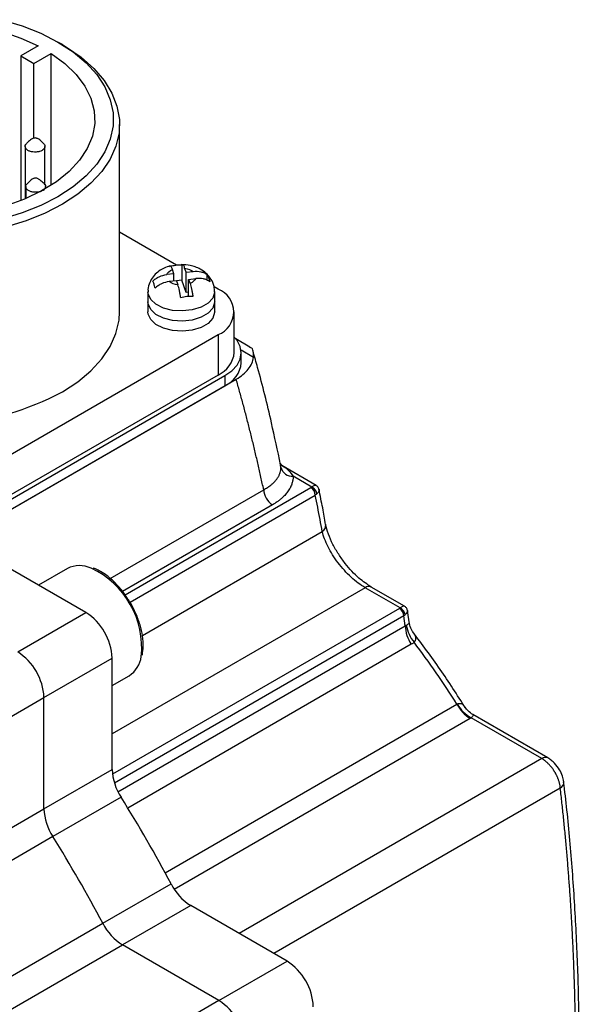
# Model space of a CAD drawing. Header units: millimetres. Extents: x 0 to 1118, y 0 to 864.
# Tile 32 of 33: x 884 to 930, y 675 to 755. Entities that reach past the tile are written whole.
import ezdxf

# ---------------------------------------------------------------- set-up
doc = ezdxf.new("R2010")
doc.units = ezdxf.units.MM
doc.header["$LTSCALE"] = 4

msp = doc.modelspace()

# ---------------------------------------------------------------- linework, layer by layer
for p, q in [((885.899, 752.886), (884.499, 752.078)), ((887.86, 752.995), (887.506, 753.199)), ((884.499, 752.078), (885.56, 751.465)), ((884.499, 752.078), (884.499, 740.388)), ((885.56, 751.465), (886.96, 752.273)), ((886.96, 741.636), (886.96, 752.273)), ((885.56, 745.441), (885.56, 751.465)), ((892.486, 731.4), (892.486, 746.546)), ((884.854, 744.772), (884.854, 740.534)), ((886.454, 741.672), (886.454, 744.772)), ((884.898, 741.527), (884.898, 740.552)), ((886.498, 741.353), (886.498, 741.527)), ((897.076, 735.181), (892.486, 737.831)), ((897.516, 735.191), (897.516, 733.955)), ((896.885, 734.483), (896.306, 734.415)), ((896.885, 734.483), (896.767, 734.817)), ((896.885, 733.894), (896.885, 734.483)), ((897.865, 734.598), (897.747, 734.932)), ((897.865, 734.598), (898.444, 734.666)), ((897.865, 732.965), (897.865, 734.598)), ((899.58, 733.939), (899.58, 734.403)), ((899.638, 734.345), (899.625, 734.36)), ((897.085, 733.917), (896.506, 733.849)), ((897.085, 733.917), (897.202, 733.583)), ((897.516, 733.955), (897.089, 733.905)), ((897.865, 732.965), (897.516, 733.955)), ((898.065, 734.032), (898.644, 734.1)), ((898.065, 732.638), (898.065, 734.032)), ((898.065, 734.032), (898.182, 733.698)), ((894.775, 733.033), (894.775, 732.216)), ((898.065, 732.988), (897.865, 732.965)), ((900.445, 733.237), (900.13, 733.418)), ((900.175, 732.216), (900.175, 733.033)), ((894.775, 732.216), (894.775, 731.4)), ((900.175, 731.4), (900.175, 732.216)), ((901.763, 728.133), (901.763, 731.4)), ((879.868, 717.684), (900.445, 729.563)), ((900.445, 729.563), (900.445, 726.297)), ((903.026, 728.565), (901.875, 729.229)), ((903.311, 727.724), (902.314, 728.299)), ((902.328, 727.276), (902.328, 728.093)), ((900.445, 726.297), (879.868, 714.418)), ((880.221, 714.255), (901.01, 726.256)), ((880.221, 713.438), (901.915, 725.962)), ((901.01, 726.256), (901.01, 725.439)), ((880.221, 713.438), (901.01, 725.439)), ((889.767, 707.112), (866.544, 720.518)), ((905.596, 718.999), (905.495, 719.15)), ((905.533, 718.813), (905.492, 719.055)), ((908.371, 717.388), (905.605, 718.984)), ((908.025, 717.249), (906.521, 718.117)), ((891.713, 709.865), (904.138, 717.038)), ((892.937, 708.531), (907.958, 717.202)), ((893.334, 707.943), (908.312, 716.59)), ((904.845, 715.813), (892.729, 708.819)), ((894.333, 705.254), (908.879, 713.651)), ((888.269, 710.664), (885.941, 709.32)), ((912.34, 709.118), (891.889, 697.311)), ((915.164, 707.488), (912.34, 709.118)), ((915.519, 707.621), (912.84, 709.167)), ((915.109, 707.45), (891.913, 694.059)), ((915.917, 706.209), (915.763, 707.262)), ((884.252, 703.928), (889.767, 707.112)), ((915.463, 706.838), (892.073, 693.335)), ((915.588, 706.049), (915.463, 706.838)), ((892.355, 692.637), (915.588, 706.049)), ((916.069, 704.544), (893.149, 691.313)), ((886.373, 700.253), (891.889, 703.437)), ((891.889, 694.439), (891.889, 703.437)), ((891.889, 701.207), (893.269, 702.004)), ((811.42, 656.984), (886.373, 700.253)), ((886.373, 691.255), (886.373, 700.253)), ((896.163, 686.093), (919.764, 699.718)), ((920.827, 698.548), (896.913, 684.743)), ((926.618, 695.316), (920.92, 698.605)), ((927.118, 695.365), (921.042, 698.873)), ((926.618, 695.316), (902.143, 681.187)), ((886.373, 691.255), (891.889, 694.439)), ((928.123, 692.919), (904.972, 679.554)), ((892.606, 692.189), (887.091, 689.005)), ((817.553, 651.526), (886.373, 691.255)), ((887.091, 689.005), (818.78, 649.57)), ((891.133, 682.003), (896.648, 685.187)), ((898.239, 683.441), (892.723, 680.257)), ((906.031, 678.942), (898.239, 683.441)), ((822.822, 642.568), (891.133, 682.003)), ((823.903, 640.528), (892.723, 680.257)), ((900.515, 675.758), (892.723, 680.257)), ((900.515, 675.758), (906.031, 678.942)), ((900.515, 675.758), (825.562, 632.489))]:
    msp.add_line(p, q)
at = {"flags": 128}
for points in [[(882.965, 755.009), (884.601, 754.513), (886.122, 753.908), (887.505, 753.2), (888.73, 752.402), (889.779, 751.524), (890.638, 750.58), (891.293, 749.582), (891.735, 748.547), (891.958, 747.488), (891.958, 746.421), (891.735, 745.363), (891.293, 744.327), (890.638, 743.33), (889.779, 742.385), (888.73, 741.508), (887.505, 740.709)], [(882.982, 754.044), (884.505, 753.519), (885.899, 752.886)], [(887.86, 752.995), (888.184, 752.802), (889.385, 751.973), (890.408, 751.068), (891.238, 750.099), (891.864, 749.081), (892.276, 748.027), (892.47, 746.952), (892.443, 745.871), (892.194, 744.8), (891.727, 743.754), (891.049, 742.746), (890.17, 741.792), (889.101, 740.905), (887.858, 740.097)], [(886.96, 752.273), (888.057, 751.469), (888.966, 750.589), (889.672, 749.65), (890.164, 748.666), (890.433, 747.654), (890.474, 746.63), (890.288, 745.612), (889.877, 744.615), (889.249, 743.658), (888.412, 742.755), (887.382, 741.921), (886.175, 741.17), (884.811, 740.516), (883.313, 739.967)], [(887.505, 740.709), (886.122, 740.002), (884.601, 739.396), (882.965, 738.9)], [(887.858, 740.097), (886.458, 739.379), (884.921, 738.762), (883.269, 738.255)], [(900.175, 733.034), (900.173, 732.974), (900.023, 732.518), (899.647, 732.107), (899.078, 731.779), (898.367, 731.562), (897.576, 731.475), (896.776, 731.527), (896.038, 731.713), (895.428, 732.016), (895, 732.409), (894.792, 732.858), (894.775, 733.032)], [(900.175, 732.216), (900.173, 732.158), (900.023, 731.701), (899.647, 731.291), (899.078, 730.962), (898.367, 730.745), (897.576, 730.659), (896.776, 730.711), (896.038, 730.896), (895.428, 731.199), (895, 731.593), (894.792, 732.042), (894.775, 732.216)], [(900.175, 732.216), (900.173, 732.158), (900.023, 731.701), (899.647, 731.291), (899.078, 730.962), (898.367, 730.745), (897.576, 730.659), (896.776, 730.711), (896.038, 730.896), (895.428, 731.199), (895, 731.593), (894.792, 732.042), (894.775, 732.216)], [(887.858, 724.95), (889.101, 725.758), (890.17, 726.645), (891.049, 727.599), (891.727, 728.607), (892.194, 729.653), (892.443, 730.724), (892.486, 731.4)], [(900.175, 731.4), (900.173, 731.341), (900.023, 730.885), (899.647, 730.474), (899.078, 730.146), (898.367, 729.928), (897.576, 729.842), (896.776, 729.894), (896.038, 730.08), (895.428, 730.383), (895, 730.776), (894.792, 731.225), (894.775, 731.4)], [(901.01, 726.256), (901.57, 726.649), (901.986, 727.099), (902.242, 727.586), (902.328, 728.093), (902.242, 728.599), (901.986, 729.087), (901.763, 729.354)]]:
    msp.add_lwpolyline(points, dxfattribs=at)
for centre, radius, start, end in [((899.747, 731.4), 1.965, 290.78342, 69.21658), ((899.511, 728.358), 2.263, 294.37466, 354.3052), ((900.076, 727.501), 2.263, 294.37466, 354.3052), ((877.457, 744.197), 21.877, 273.54548, 298.38702), ((906.458, 719.077), 0.962, 195.89421, 273.7898), ((905.673, 717.108), 1.537, 182.60548, 237.39452), ((907.544, 716.555), 0.768, 2.60548, 57.39452), ((907.779, 716.63), 0.666, 5.93251, 68.35616), ((908.538, 714.171), 0.621, 303.23098, 5.66514), ((889.262, 708.704), 2.197, 65.03475, 116.86209), ((887.186, 704.273), 7.091, 354.13779, 64.93486), ((912.634, 708.709), 0.503, 66.06086, 125.653), ((914.695, 706.803), 0.768, 2.60548, 57.39452), ((914.892, 706.863), 0.681, 5.01002, 66.49659), ((887.283, 703.228), 4.61, 2.60548, 57.39452), ((918.527, 706.159), 2.941, 182.14981, 213.30841), ((918.338, 706.489), 2.699, 188.60256, 221.17742), ((881.768, 700.044), 4.61, 2.60548, 57.39452), ((892.031, 703.859), 2.23, 303.72281, 352.02289), ((922.392, 701.039), 2.941, 206.69085, 237.85189), ((922.309, 701.11), 2.864, 208.7944, 240.9896), ((926.911, 694.911), 0.5, 65.40532, 125.83242), ((896.294, 694.604), 4.409, 182.14223, 213.22126), ((927.824, 693.422), 0.586, 300.7157, 2.07503), ((797.269, 632.478), 112.492, 27.94074, 32.05926), ((890.779, 691.42), 4.409, 182.14223, 213.22126), ((791.753, 629.294), 112.492, 27.94074, 32.05926), ((900.584, 687.173), 4.408, 206.77801, 237.85948), ((895.069, 683.989), 4.408, 206.77801, 237.85948), ((903.546, 675.059), 4.61, 2.60548, 57.39452), ((898.031, 671.875), 4.61, 2.60548, 57.39452)]:
    msp.add_arc(centre, radius, start, end)
for points, knots in [([(886.338, 745.007), (886.242, 745.104), (886.099, 745.25), (885.891, 745.391), (885.76, 745.44), (885.664, 745.455), (885.567, 745.447), (885.433, 745.404), (885.214, 745.261), (885.067, 745.108), (884.966, 745.003)], [0, 0, 0, 0, 0.25922, 0.387208, 0.442361, 0.493441, 0.544038, 0.598176, 0.725702, 1, 1, 1, 1]), ([(886.334, 745.003), (886.36, 744.979), (886.435, 744.911), (886.467, 744.775), (886.426, 744.62), (886.323, 744.511), (886.185, 744.421), (886.014, 744.35), (885.755, 744.305), (885.482, 744.312), (885.228, 744.371), (885.022, 744.475), (884.886, 744.612), (884.841, 744.767), (884.869, 744.904), (884.943, 744.974), (884.97, 744.999)], [0, 0, 0, 0, 0.0443075, 0.124706, 0.2051048, 0.2855036, 0.3140521, 0.3911407, 0.4715395, 0.5519381, 0.6323365, 0.7127347, 0.7931334, 0.8735319, 0.9539308, 1, 1, 1, 1]), ([(886.382, 741.762), (886.286, 741.859), (886.143, 742.004), (885.935, 742.146), (885.804, 742.195), (885.708, 742.21), (885.611, 742.202), (885.477, 742.159), (885.258, 742.016), (885.111, 741.862), (885.01, 741.758)], [0, 0, 0, 0, 0.25922, 0.387208, 0.442361, 0.493441, 0.544038, 0.598176, 0.725702, 1, 1, 1, 1]), ([(886.378, 741.758), (886.404, 741.734), (886.479, 741.665), (886.511, 741.53), (886.47, 741.375), (886.367, 741.266), (886.229, 741.176), (886.058, 741.105), (885.799, 741.06), (885.526, 741.067), (885.272, 741.126), (885.066, 741.23), (884.93, 741.367), (884.885, 741.522), (884.913, 741.659), (884.987, 741.729), (885.014, 741.754)], [0, 0, 0, 0, 0.044307, 0.124706, 0.205105, 0.285504, 0.314052, 0.391141, 0.47154, 0.551938, 0.632337, 0.712735, 0.793133, 0.873532, 0.953931, 1, 1, 1, 1]), ([(896.572, 735.104), (896.529, 735.093), (896.325, 735.041), (895.979, 734.893), (895.553, 734.624), (895.176, 734.251), (894.903, 733.773), (894.765, 733.344), (894.789, 733.093), (894.795, 733.033)], [0, 0, 0, 0, 0.044588, 0.20783, 0.377148, 0.557727, 0.744618, 0.938726, 1, 1, 1, 1]), ([(896.536, 735.076), (896.697, 735.127), (896.861, 735.161), (897.191, 735.2), (897.355, 735.204), (897.516, 735.191)], [0, 0, 0, 0, 0.5, 0.5, 1, 1, 1, 1]), ([(896.767, 734.817), (896.747, 734.869), (896.692, 735.014), (896.623, 735.122), (896.586, 735.098), (896.576, 735.092)], [0, 0, 0, 0, 0.290738, 0.810113, 1, 1, 1, 1]), ([(899.625, 734.36), (899.583, 734.414), (899.42, 734.621), (899.063, 734.841), (898.623, 735.041), (898.109, 735.189), (897.72, 735.211), (897.475, 735.225)], [0, 0, 0, 0, 0.0873881, 0.337927, 0.5258149, 0.7011426, 1, 1, 1, 1]), ([(897.568, 735.204), (897.578, 735.209), (897.614, 735.227), (897.679, 735.112), (897.73, 734.977), (897.747, 734.932)], [0, 0, 0, 0, 0.192931, 0.728702, 1, 1, 1, 1]), ([(895.17, 733.885), (895.243, 733.958), (895.323, 734.024), (895.496, 734.144), (895.59, 734.197), (895.882, 734.332), (896.093, 734.39), (896.306, 734.415)], [0, 0, 0, 0, 0.25, 0.25, 0.5, 0.5, 1, 1, 1, 1]), ([(898.444, 734.666), (898.657, 734.691), (898.868, 734.683), (899.159, 734.617), (899.253, 734.586), (899.427, 734.507), (899.507, 734.459), (899.58, 734.403)], [0, 0, 0, 0, 0.5, 0.5, 0.75, 0.75, 1, 1, 1, 1]), ([(899.58, 734.403), (899.613, 734.342), (899.646, 734.262), (899.713, 734.073), (899.746, 733.962), (899.779, 733.837)], [0, 0, 0, 0, 0.5, 0.5, 1, 1, 1, 1]), ([(900.155, 733.033), (900.153, 733.174), (900.148, 733.535), (899.953, 734.001), (899.722, 734.253), (899.638, 734.345)], [0, 0, 0, 0, 0.290518, 0.74132, 1, 1, 1, 1]), ([(895.37, 733.319), (895.337, 733.444), (895.304, 733.553), (895.237, 733.742), (895.203, 733.823), (895.17, 733.885)], [0, 0, 0, 0, 0.5, 0.5, 1, 1, 1, 1]), ([(896.506, 733.849), (896.293, 733.824), (896.082, 733.766), (895.791, 733.632), (895.697, 733.579), (895.523, 733.459), (895.443, 733.392), (895.37, 733.319)], [0, 0, 0, 0, 0.5, 0.5, 0.75, 0.75, 1, 1, 1, 1]), ([(897.434, 732.531), (897.419, 732.637), (897.403, 732.74), (897.367, 732.939), (897.348, 733.036), (897.289, 733.306), (897.246, 733.46), (897.202, 733.583)], [0, 0, 0, 0, 0.25, 0.25, 0.5, 0.5, 1, 1, 1, 1]), ([(898.182, 733.698), (898.226, 733.575), (898.269, 733.42), (898.328, 733.152), (898.347, 733.056), (898.383, 732.856), (898.399, 732.753), (898.414, 732.646)], [0, 0, 0, 0, 0.5, 0.5, 0.75, 0.75, 1, 1, 1, 1]), ([(899.779, 733.837), (899.706, 733.893), (899.626, 733.941), (899.453, 734.02), (899.359, 734.051), (899.067, 734.117), (898.856, 734.125), (898.644, 734.1)], [0, 0, 0, 0, 0.25, 0.25, 0.5, 0.5, 1, 1, 1, 1]), ([(898.414, 732.646), (898.253, 732.659), (898.089, 732.654), (897.758, 732.615), (897.595, 732.581), (897.434, 732.531)], [0, 0, 0, 0, 0.5, 0.5, 1, 1, 1, 1]), ([(903.311, 727.724), (903.312, 727.899), (903.313, 728.25), (903.21, 728.503), (903.037, 728.526), (903.001, 728.531)], [0, 0, 0, 0, 0.442311, 0.882588, 1, 1, 1, 1]), ([(905.503, 719.057), (905.263, 720.188), (904.697, 722.85), (903.946, 725.895), (903.401, 727.778), (903.277, 728.209)], [0, 0, 0, 0, 0.363162, 0.854487, 1, 1, 1, 1]), ([(901.915, 725.962), (902.12, 726.08), (902.303, 726.206), (902.628, 726.476), (902.772, 726.62), (903.132, 727.074), (903.273, 727.391), (903.311, 727.724)], [0, 0, 0, 0, 0.25, 0.25, 0.5, 0.5, 1, 1, 1, 1]), ([(904.138, 717.038), (904.065, 717.376), (903.918, 718.053), (903.69, 719.061), (903.456, 720.063), (903.215, 721.06), (902.968, 722.052), (902.715, 723.038), (902.455, 724.018), (902.189, 724.993), (902.007, 725.639), (901.915, 725.962)], [0, 0, 0, 0, 0.111133, 0.22225, 0.333354, 0.444452, 0.555548, 0.666646, 0.77775, 0.888867, 1, 1, 1, 1]), ([(904.138, 717.038), (904.19, 717.066), (904.293, 717.122), (904.435, 717.208), (904.564, 717.294), (904.68, 717.379), (904.784, 717.462), (904.878, 717.543), (904.961, 717.622), (905.035, 717.698), (905.1, 717.77), (905.192, 717.882), (905.3, 718.037), (905.405, 718.236), (905.477, 718.432), (905.522, 718.624), (905.529, 718.751), (905.533, 718.813)], [0, 0, 0, 0, 0.061626, 0.120667, 0.177123, 0.230992, 0.282274, 0.33097, 0.377079, 0.4206, 0.461534, 0.499881, 0.607214, 0.710882, 0.810894, 0.907263, 1, 1, 1, 1]), ([(905.6, 718.977), (905.619, 718.969), (906.032, 718.801), (906.283, 718.451), (906.521, 718.117)], [0, 0, 0, 0, 0.047462, 1, 1, 1, 1]), ([(906.521, 718.117), (906.52, 718.074), (906.518, 717.988), (906.503, 717.86), (906.479, 717.732), (906.447, 717.604), (906.386, 717.416), (906.275, 717.167), (906.085, 716.867), (905.845, 716.578), (905.588, 716.334), (905.336, 716.132), (905.102, 715.967), (904.931, 715.864), (904.845, 715.813)], [0, 0, 0, 0, 0.050225, 0.100385, 0.150561, 0.200832, 0.251279, 0.375549, 0.500183, 0.625143, 0.750394, 0.833595, 0.916683, 1, 1, 1, 1]), ([(907.958, 717.202), (907.97, 717.21), (907.995, 717.224), (908.015, 717.241), (908.025, 717.249)], [0, 0, 0, 0, 0.500113, 1, 1, 1, 1]), ([(908.025, 717.249), (908.092, 717.292), (908.233, 717.383), (908.344, 717.413), (908.362, 717.384), (908.365, 717.379)], [0, 0, 0, 0, 0.420405, 0.889022, 1, 1, 1, 1]), ([(908.615, 717.05), (908.605, 717.087), (908.585, 717.16), (908.526, 717.255), (908.456, 717.332), (908.399, 717.369), (908.372, 717.387)], [0, 0, 0, 0, 0.267977, 0.52803, 0.773593, 1, 1, 1, 1]), ([(908.615, 717.048), (908.623, 717.008), (908.616, 716.959), (908.561, 716.841), (908.513, 716.773), (908.441, 716.699)], [0, 0, 0, 0, 0.5, 0.5, 1, 1, 1, 1]), ([(909.142, 714.229), (909.067, 714.674), (908.906, 715.628), (908.706, 716.551), (908.6, 717.042)], [0, 0, 0, 0, 0.4675907, 1, 1, 1, 1]), ([(908.879, 713.651), (908.818, 713.979), (908.697, 714.636), (908.508, 715.616), (908.377, 716.265), (908.312, 716.59)], [0, 0, 0, 0, 0.333335, 0.666665, 1, 1, 1, 1]), ([(912.34, 709.118), (912.152, 709.226), (911.963, 709.352), (911.584, 709.638), (911.391, 709.799), (911.017, 710.146), (910.836, 710.331), (910.483, 710.722), (910.312, 710.929), (909.995, 711.349), (909.848, 711.563), (909.573, 711.999), (909.45, 712.216), (909.234, 712.643), (909.14, 712.856), (908.984, 713.266), (908.923, 713.463), (908.879, 713.651)], [0, 0, 0, 0, 0.125, 0.125, 0.25, 0.25, 0.375, 0.375, 0.5, 0.5, 0.625, 0.625, 0.75, 0.75, 0.875, 0.875, 1, 1, 1, 1]), ([(912.841, 709.167), (912.508, 709.389), (911.788, 709.869), (910.863, 710.871), (910.178, 711.826), (909.712, 712.635), (909.338, 713.474), (909.217, 713.98), (909.155, 714.24)], [0, 0, 0, 0, 0.201769, 0.435872, 0.565343, 0.702962, 0.847648, 1, 1, 1, 1]), ([(890.936, 710.433), (890.807, 710.507), (890.612, 710.619), (890.418, 710.677), (890.352, 710.697)], [0, 0, 0, 0, 0.659205, 1, 1, 1, 1]), ([(893.095, 708.297), (892.997, 708.448), (892.719, 708.878), (892.167, 709.489), (891.535, 710.057), (891.115, 710.321), (890.936, 710.433)], [0, 0, 0, 0, 0.164251, 0.468203, 0.773008, 1, 1, 1, 1]), ([(894.327, 703.676), (894.36, 703.898), (894.432, 704.378), (894.363, 705.212), (894.163, 706.121), (893.82, 707.037), (893.458, 707.778), (893.182, 708.173), (893.095, 708.297)], [0, 0, 0, 0, 0.162446, 0.350278, 0.538475, 0.726327, 0.913915, 1, 1, 1, 1]), ([(915.109, 707.45), (915.119, 707.456), (915.139, 707.468), (915.155, 707.481), (915.164, 707.488)], [0, 0, 0, 0, 0.50005, 1, 1, 1, 1]), ([(915.515, 707.613), (915.512, 707.618), (915.496, 707.649), (915.382, 707.621), (915.234, 707.531), (915.164, 707.488)], [0, 0, 0, 0, 0.086469, 0.56743, 1, 1, 1, 1]), ([(915.766, 707.264), (915.757, 707.302), (915.739, 707.379), (915.681, 707.479), (915.608, 707.562), (915.549, 707.601), (915.52, 707.62)], [0, 0, 0, 0, 0.263795, 0.522811, 0.769991, 1, 1, 1, 1]), ([(915.765, 707.265), (915.762, 707.214), (915.757, 707.118), (915.631, 706.986), (915.57, 706.923)], [0, 0, 0, 0, 0.524566, 1, 1, 1, 1]), ([(915.588, 706.049), (915.602, 706.053), (915.63, 706.06), (915.657, 706.077), (915.67, 706.086)], [0, 0, 0, 0, 0.512256, 1, 1, 1, 1]), ([(915.67, 706.086), (915.714, 706.117), (915.81, 706.183), (915.907, 706.235), (915.914, 706.219), (915.919, 706.209)], [0, 0, 0, 0, 0.26165, 0.561673, 1, 1, 1, 1]), ([(916.22, 705.523), (916.17, 705.596), (916.033, 705.795), (915.97, 706.054), (915.929, 706.217)], [0, 0, 0, 0, 0.367181, 1, 1, 1, 1]), ([(920.44, 699.416), (919.778, 700.459), (918.449, 702.553), (916.943, 704.543), (916.186, 705.542)], [0, 0, 0, 0, 0.498075, 1, 1, 1, 1]), ([(916.187, 705.542), (916.247, 705.469), (916.385, 705.303), (916.441, 705.054), (916.402, 704.843), (916.338, 704.755), (916.307, 704.712)], [0, 0, 0, 0, 0.293697, 0.673313, 0.842554, 1, 1, 1, 1]), ([(916.307, 704.712), (916.269, 704.682), (916.194, 704.62), (916.11, 704.569), (916.069, 704.544)], [0, 0, 0, 0, 0.498468, 1, 1, 1, 1]), ([(919.799, 699.731), (919.846, 699.747), (919.943, 699.782), (920.135, 699.759), (920.318, 699.645), (920.406, 699.482), (920.441, 699.417)], [0, 0, 0, 0, 0.163143, 0.338921, 0.733955, 1, 1, 1, 1]), ([(921.047, 698.87), (920.914, 698.96), (920.67, 699.125), (920.505, 699.359), (920.43, 699.465)], [0, 0, 0, 0, 0.547096, 1, 1, 1, 1]), ([(920.92, 698.605), (920.904, 698.596), (920.874, 698.576), (920.842, 698.558), (920.827, 698.548)], [0, 0, 0, 0, 0.49962, 1, 1, 1, 1]), ([(921.04, 698.867), (921.062, 698.847), (921.098, 698.816), (921.042, 698.717), (920.959, 698.641), (920.92, 698.605)], [0, 0, 0, 0, 0.4708442, 0.7536639, 1, 1, 1, 1]), ([(928.123, 692.919), (928.12, 692.956), (928.115, 693.029), (928.099, 693.141), (928.078, 693.251), (928.052, 693.358), (928.022, 693.463), (927.99, 693.564), (927.954, 693.662), (927.917, 693.755), (927.879, 693.843), (927.839, 693.927), (927.8, 694.006), (927.76, 694.08), (927.721, 694.149), (927.684, 694.214), (927.61, 694.333), (927.495, 694.503), (927.328, 694.712), (927.154, 694.901), (926.975, 695.065), (926.796, 695.206), (926.677, 695.28), (926.618, 695.316)], [0, 0, 0, 0, 0.044486, 0.087378, 0.128676, 0.16838, 0.206489, 0.243004, 0.277924, 0.31125, 0.342982, 0.373119, 0.401661, 0.428609, 0.453963, 0.477722, 0.499887, 0.587473, 0.673359, 0.75755, 0.84005, 0.920865, 1, 1, 1, 1]), ([(928.409, 693.443), (928.38, 693.596), (928.319, 693.919), (928.062, 694.441), (927.734, 694.871), (927.401, 695.183), (927.215, 695.303), (927.119, 695.365)], [0, 0, 0, 0, 0.2084446, 0.4406276, 0.701629, 0.8453986, 1, 1, 1, 1]), ([(929.365, 670.773), (929.365, 671.197), (929.363, 672.046), (929.351, 673.314), (929.332, 674.576), (929.305, 675.834), (929.271, 677.087), (929.229, 678.335), (929.179, 679.578), (929.121, 680.815), (929.056, 682.048), (928.983, 683.276), (928.903, 684.499), (928.814, 685.717), (928.719, 686.93), (928.615, 688.138), (928.504, 689.341), (928.385, 690.539), (928.259, 691.732), (928.168, 692.523), (928.123, 692.919)], [0, 0, 0, 0, 0.055617, 0.111212, 0.166788, 0.222348, 0.277895, 0.33343, 0.388958, 0.44448, 0.5, 0.55552, 0.611042, 0.66657, 0.722105, 0.777652, 0.833212, 0.888788, 0.944383, 1, 1, 1, 1]), ([(928.395, 647.492), (928.48, 648.281), (928.758, 650.885), (929.099, 655.248), (929.422, 660.579), (929.613, 665.849), (929.679, 671.057), (929.619, 676.196), (929.435, 681.264), (929.117, 686.251), (928.772, 690.311), (928.485, 692.673), (928.393, 693.431)], [0, 0, 0, 0, 0.048665, 0.160576, 0.272602, 0.384733, 0.49696, 0.609276, 0.721678, 0.83416, 0.946722, 1, 1, 1, 1])]:
    msp.add_open_spline(points, degree=3, knots=knots)
for points in [[(896.306, 734.415), (896.371, 734.576), (896.535, 734.719), (896.767, 734.817)], [(897.747, 734.932), (898.027, 734.895), (898.274, 734.8), (898.444, 734.666)], [(897.202, 733.583), (896.922, 733.621), (896.675, 733.715), (896.506, 733.849)], [(898.644, 734.1), (898.578, 733.939), (898.415, 733.796), (898.182, 733.698)], [(908.441, 716.699), (908.404, 716.66), (908.36, 716.624), (908.312, 716.59)], [(915.57, 706.923), (915.538, 706.893), (915.502, 706.864), (915.463, 706.838)], [(919.764, 699.718), (918.679, 701.418), (917.524, 703.088), (916.307, 704.712)], [(919.764, 699.718), (919.776, 699.722), (919.787, 699.726), (919.799, 699.731)]]:
    msp.add_open_spline(points, degree=3)

doc.saveas('drawing.dxf')
